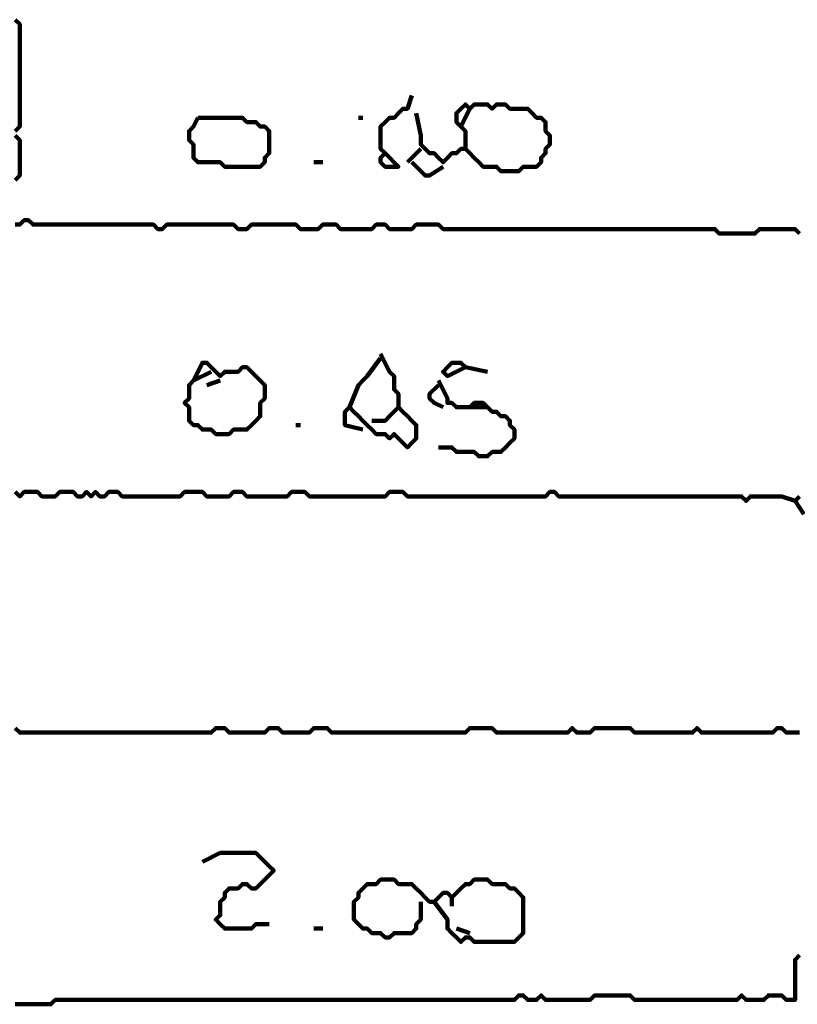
# Model space of a CAD drawing. Header units: metres. Extents: x 1959 to 4131, y 3282 to 4313.
# Tile 86 of 256: x 2374.85 to 2376.46, y 4286.11 to 4288.15. Entities that reach past the tile are written whole.
import ezdxf

# ---------------------------------------------------------------- set-up
doc = ezdxf.new("R2010")
doc.units = ezdxf.units.M
doc.layers.add('P', color=250, linetype='Continuous', lineweight=100)

msp = doc.modelspace()

# ---------------------------------------------------------------- linework, layer by layer
at = {"layer": 'P', "color": 0, "linetype": 'Continuous'}
for points in [[(2374.8416, 4288.1502), (2374.8508, 4288.1409), (2374.8508, 4288.1317), (2374.8508, 4288.1225), (2374.8508, 4288.1133), (2374.8508, 4288.104), (2374.8508, 4288.0948), (2374.8508, 4288.0856), (2374.8508, 4288.0763), (2374.8508, 4288.0671), (2374.8508, 4288.0579), (2374.8508, 4288.0486), (2374.8508, 4288.0394), (2374.8508, 4288.0302), (2374.8508, 4288.0209), (2374.8508, 4288.0117), (2374.8508, 4288.0025), (2374.8508, 4287.9933), (2374.8508, 4287.984), (2374.8508, 4287.9748), (2374.8508, 4287.9656), (2374.8508, 4287.9563), (2374.8508, 4287.9471), (2374.8508, 4287.9379), (2374.8508, 4287.9286), (2374.8416, 4287.9194)], [(2375.6631, 4287.9933), (2375.6539, 4287.9656), (2375.6446, 4287.9656), (2375.6354, 4287.9563), (2375.6262, 4287.9471), (2375.6169, 4287.9471), (2375.6077, 4287.9379), (2375.5985, 4287.9286), (2375.5985, 4287.9194), (2375.5985, 4287.9102), (2375.5985, 4287.9009), (2375.5985, 4287.8917), (2375.5985, 4287.8825), (2375.6077, 4287.8733), (2375.5985, 4287.864), (2375.5985, 4287.8548), (2375.6077, 4287.8456), (2375.6169, 4287.8456), (2375.6262, 4287.8456), (2375.6354, 4287.8456), (2375.6077, 4287.8733)], [(2375.7739, 4287.8825), (2375.7739, 4287.9194), (2375.7646, 4287.9286), (2375.7554, 4287.9379), (2375.7554, 4287.9471), (2375.7554, 4287.9563), (2375.7646, 4287.9656), (2375.7739, 4287.9748), (2375.7831, 4287.9656), (2375.7923, 4287.9748), (2375.8016, 4287.9748), (2375.8108, 4287.9748), (2375.82, 4287.9748), (2375.8292, 4287.9656), (2375.8385, 4287.9748), (2375.8477, 4287.9748), (2375.8569, 4287.9748), (2375.8662, 4287.9656), (2375.8754, 4287.9656), (2375.8846, 4287.9656), (2375.8939, 4287.9656), (2375.9031, 4287.9656), (2375.9123, 4287.9563), (2375.9216, 4287.9471), (2375.9308, 4287.9471), (2375.94, 4287.9379), (2375.94, 4287.9286), (2375.94, 4287.9194), (2375.9492, 4287.9102), (2375.9492, 4287.9009), (2375.9492, 4287.8917), (2375.94, 4287.8825), (2375.94, 4287.8733), (2375.9308, 4287.864), (2375.9308, 4287.8548), (2375.9216, 4287.8456), (2375.9123, 4287.8456), (2375.9031, 4287.8456), (2375.8939, 4287.8456), (2375.8846, 4287.8363), (2375.8754, 4287.8363), (2375.8662, 4287.8363), (2375.8569, 4287.8363), (2375.8477, 4287.8363), (2375.8385, 4287.8456), (2375.8292, 4287.8456), (2375.82, 4287.8456), (2375.8108, 4287.8456), (2375.8016, 4287.8548), (2375.7923, 4287.864), (2375.7831, 4287.8733), (2375.7739, 4287.8825), (2375.7646, 4287.8825), (2375.7554, 4287.8733), (2375.7462, 4287.8733), (2375.7369, 4287.864), (2375.7277, 4287.8548), (2375.7185, 4287.864), (2375.7092, 4287.8733), (2375.7, 4287.8733), (2375.6908, 4287.8825), (2375.6816, 4287.8917), (2375.6816, 4287.9009), (2375.6816, 4287.9102), (2375.6723, 4287.9563)], [(2375.7831, 4287.9656), (2375.7646, 4287.9286)], [(2375.22, 4287.9471), (2375.2292, 4287.9471), (2375.2385, 4287.9471), (2375.2477, 4287.9471), (2375.2569, 4287.9471), (2375.2662, 4287.9471), (2375.2754, 4287.9471), (2375.2846, 4287.9471), (2375.2939, 4287.9471), (2375.3031, 4287.9471), (2375.3123, 4287.9471), (2375.3216, 4287.9379), (2375.3308, 4287.9379), (2375.34, 4287.9379), (2375.3492, 4287.9286), (2375.3585, 4287.9286), (2375.3677, 4287.9194), (2375.3677, 4287.9102), (2375.3677, 4287.9009), (2375.3677, 4287.8917), (2375.3677, 4287.8825), (2375.3677, 4287.8733), (2375.3585, 4287.864), (2375.3585, 4287.8548), (2375.3492, 4287.8456), (2375.34, 4287.8456), (2375.3308, 4287.8456), (2375.3216, 4287.8456), (2375.3123, 4287.8456), (2375.3031, 4287.8456), (2375.2939, 4287.8456), (2375.2846, 4287.8456), (2375.2754, 4287.8456), (2375.2662, 4287.8548), (2375.2569, 4287.8548), (2375.2477, 4287.8548), (2375.2385, 4287.8548), (2375.2292, 4287.8548), (2375.22, 4287.8548), (2375.2108, 4287.864), (2375.2108, 4287.8733), (2375.2108, 4287.8825), (2375.2108, 4287.8917), (2375.2016, 4287.9009), (2375.2016, 4287.9102), (2375.2016, 4287.9194), (2375.2108, 4287.9286), (2375.22, 4287.9471)], [(2375.5523, 4287.9471), (2375.5616, 4287.9471)], [(2374.8416, 4287.9102), (2374.8508, 4287.9009), (2374.8508, 4287.8917), (2374.8508, 4287.8825), (2374.8508, 4287.8733), (2374.8508, 4287.864), (2374.8508, 4287.8548), (2374.8508, 4287.8456), (2374.8508, 4287.8363), (2374.8508, 4287.8271), (2374.8416, 4287.8179)], [(2375.6816, 4287.8825), (2375.6539, 4287.8548)], [(2375.46, 4287.8548), (2375.4785, 4287.8548)], [(2375.6631, 4287.8548), (2375.6816, 4287.8363), (2375.6908, 4287.8271), (2375.7, 4287.8271), (2375.7277, 4287.8456)], [(2374.8416, 4287.7256), (2374.8508, 4287.7256), (2374.86, 4287.7348), (2374.8692, 4287.7348), (2374.8785, 4287.7256), (2374.8877, 4287.7256), (2374.8969, 4287.7256), (2374.9062, 4287.7256), (2374.9154, 4287.7256), (2374.9246, 4287.7256), (2374.9339, 4287.7256), (2374.9431, 4287.7256), (2374.9523, 4287.7256), (2374.9616, 4287.7256), (2374.9708, 4287.7256), (2374.98, 4287.7256), (2374.9892, 4287.7256), (2374.9985, 4287.7256), (2375.0077, 4287.7256), (2375.0169, 4287.7256), (2375.0262, 4287.7256), (2375.0354, 4287.7256), (2375.0446, 4287.7256), (2375.0539, 4287.7256), (2375.0631, 4287.7256), (2375.0723, 4287.7256), (2375.0816, 4287.7256), (2375.0908, 4287.7256), (2375.1, 4287.7256), (2375.1092, 4287.7256), (2375.1185, 4287.7256), (2375.1277, 4287.7256), (2375.1369, 4287.7163), (2375.1462, 4287.7163), (2375.1554, 4287.7256), (2375.1646, 4287.7256), (2375.1739, 4287.7256), (2375.1831, 4287.7256), (2375.1923, 4287.7256), (2375.2016, 4287.7256), (2375.2108, 4287.7256), (2375.22, 4287.7256), (2375.2292, 4287.7256), (2375.2385, 4287.7256), (2375.2477, 4287.7256), (2375.2569, 4287.7256), (2375.2662, 4287.7256), (2375.2754, 4287.7256), (2375.2846, 4287.7256), (2375.2939, 4287.7256), (2375.3031, 4287.7163), (2375.3123, 4287.7163), (2375.3216, 4287.7163), (2375.3308, 4287.7256), (2375.34, 4287.7256), (2375.3492, 4287.7256), (2375.3585, 4287.7256), (2375.3677, 4287.7256), (2375.3769, 4287.7256), (2375.3862, 4287.7256), (2375.3954, 4287.7256), (2375.4046, 4287.7256), (2375.4139, 4287.7256), (2375.4231, 4287.7256), (2375.4323, 4287.7163), (2375.4416, 4287.7163), (2375.4508, 4287.7163), (2375.46, 4287.7163), (2375.4692, 4287.7163), (2375.4785, 4287.7256), (2375.4877, 4287.7256), (2375.4969, 4287.7256), (2375.5062, 4287.7256), (2375.5154, 4287.7163), (2375.5246, 4287.7163), (2375.5339, 4287.7163), (2375.5431, 4287.7163), (2375.5523, 4287.7163), (2375.5616, 4287.7163), (2375.5708, 4287.7163), (2375.58, 4287.7163), (2375.5892, 4287.7256), (2375.5985, 4287.7256), (2375.6077, 4287.7256), (2375.6169, 4287.7163), (2375.6262, 4287.7163), (2375.6354, 4287.7163), (2375.6446, 4287.7163), (2375.6539, 4287.7163), (2375.6631, 4287.7163), (2375.6723, 4287.7256), (2375.6816, 4287.7256), (2375.6908, 4287.7256), (2375.7, 4287.7256), (2375.7092, 4287.7256), (2375.7185, 4287.7256), (2375.7277, 4287.7163), (2375.7369, 4287.7163), (2375.7462, 4287.7163), (2375.7554, 4287.7163), (2375.7646, 4287.7163), (2375.7739, 4287.7163), (2375.7831, 4287.7163), (2375.7923, 4287.7163), (2375.8016, 4287.7163), (2375.8108, 4287.7163), (2375.82, 4287.7163), (2375.8292, 4287.7163), (2375.8385, 4287.7163), (2375.8477, 4287.7163), (2375.8569, 4287.7163), (2375.8662, 4287.7163), (2375.8754, 4287.7163), (2375.8846, 4287.7163), (2375.8939, 4287.7163), (2375.9031, 4287.7163), (2375.9123, 4287.7163), (2375.9216, 4287.7163), (2375.9308, 4287.7163), (2375.94, 4287.7163), (2375.9492, 4287.7163), (2375.9585, 4287.7163), (2375.9677, 4287.7163), (2375.9769, 4287.7163), (2375.9862, 4287.7163), (2375.9954, 4287.7163), (2376.0046, 4287.7163), (2376.0139, 4287.7163), (2376.0231, 4287.7163), (2376.0323, 4287.7163), (2376.0416, 4287.7163), (2376.0508, 4287.7163), (2376.06, 4287.7163), (2376.0692, 4287.7163), (2376.0785, 4287.7163), (2376.0877, 4287.7163), (2376.0969, 4287.7163), (2376.1062, 4287.7163), (2376.1154, 4287.7163), (2376.1246, 4287.7163), (2376.1339, 4287.7163), (2376.1431, 4287.7163), (2376.1523, 4287.7163), (2376.1616, 4287.7163), (2376.1708, 4287.7163), (2376.18, 4287.7163), (2376.1892, 4287.7163), (2376.1985, 4287.7163), (2376.2077, 4287.7163), (2376.2169, 4287.7163), (2376.2262, 4287.7163), (2376.2354, 4287.7163), (2376.2446, 4287.7163), (2376.2539, 4287.7163), (2376.2631, 4287.7163), (2376.2723, 4287.7163), (2376.2816, 4287.7163), (2376.2908, 4287.7163), (2376.3, 4287.7071), (2376.3092, 4287.7071), (2376.3185, 4287.7071), (2376.3277, 4287.7071), (2376.3369, 4287.7071), (2376.3462, 4287.7071), (2376.3554, 4287.7071), (2376.3646, 4287.7071), (2376.3739, 4287.7071), (2376.3831, 4287.7163), (2376.3923, 4287.7163), (2376.4016, 4287.7163), (2376.4108, 4287.7163), (2376.42, 4287.7163), (2376.4292, 4287.7163), (2376.4385, 4287.7163), (2376.4477, 4287.7163), (2376.4569, 4287.7163), (2376.4662, 4287.7071)], [(2375.5985, 4287.4579), (2375.6169, 4287.4209), (2375.6262, 4287.4117), (2375.6262, 4287.4025), (2375.6262, 4287.3933), (2375.6262, 4287.384), (2375.6354, 4287.3748), (2375.6354, 4287.3656), (2375.6354, 4287.3563), (2375.6354, 4287.3471), (2375.6446, 4287.3379), (2375.6539, 4287.3286), (2375.6631, 4287.3194), (2375.6723, 4287.3102), (2375.6723, 4287.3009), (2375.6723, 4287.2917), (2375.6723, 4287.2825), (2375.6631, 4287.2733), (2375.6539, 4287.264), (2375.6446, 4287.2733), (2375.6354, 4287.2825), (2375.6262, 4287.2917), (2375.6169, 4287.2825), (2375.6077, 4287.2917), (2375.5985, 4287.2917), (2375.5892, 4287.2917), (2375.58, 4287.3009), (2375.5708, 4287.3102), (2375.5616, 4287.3194), (2375.5523, 4287.3286), (2375.5431, 4287.3379), (2375.5339, 4287.3471), (2375.5246, 4287.3379), (2375.5246, 4287.3286), (2375.5246, 4287.3194), (2375.5246, 4287.3102), (2375.5616, 4287.3009)], [(2375.5985, 4287.4486), (2375.5708, 4287.4117), (2375.5616, 4287.4025), (2375.5523, 4287.3933), (2375.5339, 4287.3471)], [(2375.2108, 4287.4025), (2375.2292, 4287.4394), (2375.2385, 4287.4394), (2375.2477, 4287.4302), (2375.2569, 4287.4209), (2375.2662, 4287.4117), (2375.2754, 4287.4209), (2375.2846, 4287.4209), (2375.2939, 4287.4209), (2375.3031, 4287.4209), (2375.3123, 4287.4302), (2375.3216, 4287.4302), (2375.3308, 4287.4209), (2375.34, 4287.4117), (2375.3492, 4287.4025), (2375.3585, 4287.3933), (2375.3585, 4287.384), (2375.3585, 4287.3748), (2375.3585, 4287.3656), (2375.3492, 4287.3563), (2375.3492, 4287.3471), (2375.3492, 4287.3379), (2375.3492, 4287.3286), (2375.34, 4287.3194), (2375.3308, 4287.3102), (2375.3216, 4287.3009), (2375.3123, 4287.3009), (2375.3031, 4287.3009), (2375.2939, 4287.3009), (2375.2846, 4287.2917), (2375.2754, 4287.2917), (2375.2662, 4287.2917), (2375.2569, 4287.2917), (2375.2477, 4287.3009), (2375.2385, 4287.3009), (2375.2292, 4287.3009), (2375.22, 4287.3102), (2375.2108, 4287.3102), (2375.2016, 4287.3194), (2375.2016, 4287.3286), (2375.2016, 4287.3379), (2375.2016, 4287.3471), (2375.1923, 4287.3563), (2375.2016, 4287.3656), (2375.2016, 4287.3748), (2375.2016, 4287.384), (2375.2016, 4287.3933), (2375.2108, 4287.4025), (2375.2477, 4287.4209)], [(2375.7739, 4287.4302), (2375.7369, 4287.4117), (2375.7277, 4287.4209), (2375.7369, 4287.4302), (2375.7462, 4287.4394), (2375.7554, 4287.4394), (2375.7646, 4287.4394), (2375.7739, 4287.4302), (2375.82, 4287.4209)], [(2375.2662, 4287.4025), (2375.2385, 4287.3933)], [(2375.7185, 4287.3933), (2375.7, 4287.3748), (2375.7, 4287.3656), (2375.7092, 4287.3563), (2375.7277, 4287.3471)], [(2375.7185, 4287.4025), (2375.7369, 4287.3656), (2375.7369, 4287.3563), (2375.7462, 4287.3563), (2375.7554, 4287.3471), (2375.7646, 4287.3471), (2375.7739, 4287.3471), (2375.7831, 4287.3471), (2375.7923, 4287.3563), (2375.8016, 4287.3563), (2375.8108, 4287.3563), (2375.82, 4287.3471), (2375.8292, 4287.3379), (2375.8385, 4287.3379), (2375.8477, 4287.3286), (2375.8569, 4287.3286), (2375.8662, 4287.3194), (2375.8662, 4287.3102), (2375.8754, 4287.3009), (2375.8754, 4287.2917), (2375.8754, 4287.2825), (2375.8662, 4287.2733), (2375.8569, 4287.264), (2375.8477, 4287.2548), (2375.8385, 4287.2548), (2375.8292, 4287.2548), (2375.82, 4287.2456), (2375.8108, 4287.2456), (2375.8016, 4287.2456), (2375.7923, 4287.2548), (2375.7831, 4287.2548), (2375.7739, 4287.2548), (2375.7646, 4287.2548), (2375.7554, 4287.2548), (2375.7462, 4287.264), (2375.7369, 4287.264), (2375.7185, 4287.264)], [(2375.6354, 4287.3471), (2375.6169, 4287.3286), (2375.6077, 4287.3194), (2375.5985, 4287.3194), (2375.58, 4287.3194)], [(2375.7831, 4287.3471), (2375.82, 4287.3471)], [(2375.4231, 4287.3102), (2375.4323, 4287.3102)], [(2374.8416, 4287.1717), (2374.8508, 4287.1625), (2374.86, 4287.1717), (2374.8692, 4287.1717), (2374.8785, 4287.1717), (2374.8877, 4287.1717), (2374.8969, 4287.1625), (2374.9062, 4287.1625), (2374.9154, 4287.1625), (2374.9246, 4287.1625), (2374.9339, 4287.1717), (2374.9431, 4287.1717), (2374.9523, 4287.1717), (2374.9616, 4287.1717), (2374.9708, 4287.1625), (2374.98, 4287.1625), (2374.9892, 4287.1717), (2374.9985, 4287.1625), (2375.0077, 4287.1717), (2375.0169, 4287.1625), (2375.0262, 4287.1625), (2375.0354, 4287.1717), (2375.0446, 4287.1717), (2375.0539, 4287.1717), (2375.0631, 4287.1625), (2375.0723, 4287.1625), (2375.0816, 4287.1625), (2375.0908, 4287.1625), (2375.1, 4287.1625), (2375.1092, 4287.1625), (2375.1185, 4287.1625), (2375.1277, 4287.1625), (2375.1369, 4287.1625), (2375.1462, 4287.1625), (2375.1554, 4287.1625), (2375.1646, 4287.1625), (2375.1739, 4287.1625), (2375.1831, 4287.1625), (2375.1923, 4287.1717), (2375.2016, 4287.1717), (2375.2108, 4287.1717), (2375.22, 4287.1717), (2375.2292, 4287.1717), (2375.2385, 4287.1625), (2375.2477, 4287.1625), (2375.2569, 4287.1625), (2375.2662, 4287.1625), (2375.2754, 4287.1625), (2375.2846, 4287.1625), (2375.2939, 4287.1717), (2375.3031, 4287.1717), (2375.3123, 4287.1717), (2375.3216, 4287.1625), (2375.3308, 4287.1625), (2375.34, 4287.1625), (2375.3492, 4287.1625), (2375.3585, 4287.1625), (2375.3677, 4287.1625), (2375.3769, 4287.1625), (2375.3862, 4287.1625), (2375.3954, 4287.1625), (2375.4046, 4287.1625), (2375.4139, 4287.1717), (2375.4231, 4287.1717), (2375.4323, 4287.1717), (2375.4416, 4287.1717), (2375.4508, 4287.1625), (2375.46, 4287.1625), (2375.4692, 4287.1625), (2375.4785, 4287.1625), (2375.4877, 4287.1625), (2375.4969, 4287.1625), (2375.5062, 4287.1625), (2375.5154, 4287.1625), (2375.5246, 4287.1625), (2375.5339, 4287.1625), (2375.5431, 4287.1625), (2375.5523, 4287.1625), (2375.5616, 4287.1625), (2375.5708, 4287.1625), (2375.58, 4287.1625), (2375.5892, 4287.1625), (2375.5985, 4287.1625), (2375.6077, 4287.1625), (2375.6169, 4287.1717), (2375.6262, 4287.1717), (2375.6354, 4287.1717), (2375.6446, 4287.1717), (2375.6539, 4287.1625), (2375.6631, 4287.1625), (2375.6723, 4287.1625), (2375.6816, 4287.1625), (2375.6908, 4287.1625), (2375.7, 4287.1625), (2375.7092, 4287.1625), (2375.7185, 4287.1625), (2375.7277, 4287.1625), (2375.7369, 4287.1625), (2375.7462, 4287.1625), (2375.7554, 4287.1625), (2375.7646, 4287.1625), (2375.7739, 4287.1625), (2375.7831, 4287.1625), (2375.7923, 4287.1625), (2375.8016, 4287.1625), (2375.8108, 4287.1625), (2375.82, 4287.1625), (2375.8292, 4287.1625), (2375.8385, 4287.1625), (2375.8477, 4287.1625), (2375.8569, 4287.1625), (2375.8662, 4287.1625), (2375.8754, 4287.1625), (2375.8846, 4287.1625), (2375.8939, 4287.1625), (2375.9031, 4287.1625), (2375.9123, 4287.1625), (2375.9216, 4287.1625), (2375.9308, 4287.1625), (2375.94, 4287.1625), (2375.9492, 4287.1717), (2375.9585, 4287.1717), (2375.9677, 4287.1625), (2375.9769, 4287.1625), (2375.9862, 4287.1625), (2375.9954, 4287.1625), (2376.0046, 4287.1625), (2376.0139, 4287.1625), (2376.0231, 4287.1625), (2376.0323, 4287.1625), (2376.0416, 4287.1625), (2376.0508, 4287.1625), (2376.06, 4287.1625), (2376.0692, 4287.1625), (2376.0785, 4287.1625), (2376.0877, 4287.1625), (2376.0969, 4287.1625), (2376.1062, 4287.1625), (2376.1154, 4287.1625), (2376.1246, 4287.1625), (2376.1339, 4287.1625), (2376.1431, 4287.1625), (2376.1523, 4287.1625), (2376.1616, 4287.1625), (2376.1708, 4287.1625), (2376.18, 4287.1625), (2376.1892, 4287.1625), (2376.1985, 4287.1625), (2376.2077, 4287.1625), (2376.2169, 4287.1625), (2376.2262, 4287.1625), (2376.2354, 4287.1625), (2376.2446, 4287.1625), (2376.2539, 4287.1625), (2376.2631, 4287.1625), (2376.2723, 4287.1625), (2376.2816, 4287.1625), (2376.2908, 4287.1625), (2376.3, 4287.1625), (2376.3092, 4287.1625), (2376.3185, 4287.1625), (2376.3277, 4287.1625), (2376.3369, 4287.1625), (2376.3462, 4287.1625), (2376.3554, 4287.1533), (2376.3646, 4287.1625), (2376.3739, 4287.1625), (2376.3831, 4287.1625), (2376.3923, 4287.1625), (2376.4016, 4287.1625), (2376.4108, 4287.1625), (2376.42, 4287.1625), (2376.4292, 4287.1625), (2376.4569, 4287.1533)], [(2376.4662, 4287.1625), (2376.4569, 4287.1533), (2376.4754, 4287.1256)], [(2374.8416, 4286.6825), (2374.8508, 4286.6733), (2374.86, 4286.6733), (2374.8692, 4286.6733), (2374.8785, 4286.6733), (2374.8877, 4286.6733), (2374.8969, 4286.6733), (2374.9062, 4286.6733), (2374.9154, 4286.6733), (2374.9246, 4286.6733), (2374.9339, 4286.6733), (2374.9431, 4286.6733), (2374.9523, 4286.6733), (2374.9616, 4286.6733), (2374.9708, 4286.6733), (2374.98, 4286.6733), (2374.9892, 4286.6733), (2374.9985, 4286.6733), (2375.0077, 4286.6733), (2375.0169, 4286.6733), (2375.0262, 4286.6733), (2375.0354, 4286.6733), (2375.0446, 4286.6733), (2375.0539, 4286.6733), (2375.0631, 4286.6733), (2375.0723, 4286.6733), (2375.0816, 4286.6733), (2375.0908, 4286.6733), (2375.1, 4286.6733), (2375.1092, 4286.6733), (2375.1185, 4286.6733), (2375.1277, 4286.6733), (2375.1369, 4286.6733), (2375.1462, 4286.6733), (2375.1554, 4286.6733), (2375.1646, 4286.6733), (2375.1739, 4286.6733), (2375.1831, 4286.6733), (2375.1923, 4286.6733), (2375.2016, 4286.6733), (2375.2108, 4286.6733), (2375.22, 4286.6733), (2375.2292, 4286.6733), (2375.2385, 4286.6733), (2375.2477, 4286.6733), (2375.2569, 4286.6825), (2375.2662, 4286.6825), (2375.2754, 4286.6825), (2375.2846, 4286.6733), (2375.2939, 4286.6733), (2375.3031, 4286.6733), (2375.3123, 4286.6733), (2375.3216, 4286.6733), (2375.3308, 4286.6733), (2375.34, 4286.6733), (2375.3492, 4286.6733), (2375.3585, 4286.6733), (2375.3677, 4286.6825), (2375.3769, 4286.6825), (2375.3862, 4286.6825), (2375.3954, 4286.6733), (2375.4046, 4286.6733), (2375.4139, 4286.6733), (2375.4231, 4286.6733), (2375.4323, 4286.6733), (2375.4416, 4286.6733), (2375.4508, 4286.6733), (2375.46, 4286.6825), (2375.4692, 4286.6825), (2375.4785, 4286.6825), (2375.4877, 4286.6825), (2375.4969, 4286.6733), (2375.5062, 4286.6733), (2375.5154, 4286.6733), (2375.5246, 4286.6733), (2375.5339, 4286.6733), (2375.5431, 4286.6733), (2375.5523, 4286.6733), (2375.5616, 4286.6733), (2375.5708, 4286.6733), (2375.58, 4286.6733), (2375.5892, 4286.6733), (2375.5985, 4286.6733), (2375.6077, 4286.6733), (2375.6169, 4286.6733), (2375.6262, 4286.6733), (2375.6354, 4286.6733), (2375.6446, 4286.6733), (2375.6539, 4286.6733), (2375.6631, 4286.6733), (2375.6723, 4286.6733), (2375.6816, 4286.6733), (2375.6908, 4286.6733), (2375.7, 4286.6733), (2375.7092, 4286.6733), (2375.7185, 4286.6733), (2375.7277, 4286.6733), (2375.7369, 4286.6733), (2375.7462, 4286.6733), (2375.7554, 4286.6733), (2375.7646, 4286.6733), (2375.7739, 4286.6733), (2375.7831, 4286.6825), (2375.7923, 4286.6825), (2375.8016, 4286.6825), (2375.8108, 4286.6825), (2375.82, 4286.6825), (2375.8292, 4286.6825), (2375.8385, 4286.6733), (2375.8477, 4286.6733), (2375.8569, 4286.6733), (2375.8662, 4286.6733), (2375.8754, 4286.6733), (2375.8846, 4286.6733), (2375.8939, 4286.6733), (2375.9031, 4286.6733), (2375.9123, 4286.6733), (2375.9216, 4286.6733), (2375.9308, 4286.6733), (2375.94, 4286.6733), (2375.9492, 4286.6733), (2375.9585, 4286.6733), (2375.9677, 4286.6733), (2375.9769, 4286.6733), (2375.9862, 4286.6733), (2375.9954, 4286.6825), (2376.0046, 4286.6733), (2376.0139, 4286.6733), (2376.0231, 4286.6733), (2376.0323, 4286.6733), (2376.0416, 4286.6825), (2376.0508, 4286.6825), (2376.06, 4286.6825), (2376.0692, 4286.6825), (2376.0785, 4286.6825), (2376.0877, 4286.6825), (2376.0969, 4286.6825), (2376.1062, 4286.6825), (2376.1154, 4286.6825), (2376.1246, 4286.6733), (2376.1339, 4286.6733), (2376.1431, 4286.6733), (2376.1523, 4286.6733), (2376.1616, 4286.6733), (2376.1708, 4286.6733), (2376.18, 4286.6733), (2376.1892, 4286.6733), (2376.1985, 4286.6733), (2376.2077, 4286.6733), (2376.2169, 4286.6733), (2376.2262, 4286.6733), (2376.2354, 4286.6733), (2376.2446, 4286.6733), (2376.2539, 4286.6825), (2376.2631, 4286.6733), (2376.2723, 4286.6733), (2376.2816, 4286.6733), (2376.2908, 4286.6733), (2376.3, 4286.6733), (2376.3092, 4286.6733), (2376.3185, 4286.6733), (2376.3277, 4286.6733), (2376.3369, 4286.6733), (2376.3462, 4286.6733), (2376.3554, 4286.6733), (2376.3646, 4286.6733), (2376.3739, 4286.6733), (2376.3831, 4286.6733), (2376.3923, 4286.6733), (2376.4016, 4286.6733), (2376.4108, 4286.6733), (2376.42, 4286.6825), (2376.4292, 4286.6825), (2376.4385, 4286.6733), (2376.4477, 4286.6733), (2376.4569, 4286.6733), (2376.4662, 4286.6733)], [(2375.2292, 4286.4056), (2375.2662, 4286.424), (2375.2754, 4286.424), (2375.2846, 4286.424), (2375.2939, 4286.424), (2375.3031, 4286.424), (2375.3123, 4286.424), (2375.3216, 4286.424), (2375.3308, 4286.424), (2375.34, 4286.424), (2375.3492, 4286.4148), (2375.3585, 4286.4056), (2375.3677, 4286.3963), (2375.3769, 4286.3871), (2375.3677, 4286.3779), (2375.3585, 4286.3686), (2375.3492, 4286.3594), (2375.34, 4286.3502), (2375.3308, 4286.3502), (2375.3216, 4286.3594), (2375.3123, 4286.3594), (2375.3031, 4286.3502), (2375.2939, 4286.3502), (2375.2846, 4286.3502), (2375.2754, 4286.3409), (2375.2754, 4286.3317), (2375.2662, 4286.3225), (2375.2662, 4286.3133), (2375.2662, 4286.304), (2375.2662, 4286.2948), (2375.2569, 4286.2856), (2375.2662, 4286.2763), (2375.2754, 4286.2671), (2375.2846, 4286.2671), (2375.2939, 4286.2671), (2375.3031, 4286.2671), (2375.3123, 4286.2671), (2375.3216, 4286.2671), (2375.3308, 4286.2671), (2375.34, 4286.2763), (2375.3677, 4286.2763)], [(2375.6816, 4286.3225), (2375.6816, 4286.2856), (2375.6723, 4286.2763), (2375.6723, 4286.2671), (2375.6631, 4286.2579), (2375.6539, 4286.2579), (2375.6446, 4286.2579), (2375.6354, 4286.2579), (2375.6262, 4286.2579), (2375.6169, 4286.2486), (2375.6077, 4286.2486), (2375.5985, 4286.2579), (2375.5892, 4286.2579), (2375.58, 4286.2579), (2375.5708, 4286.2671), (2375.5616, 4286.2671), (2375.5523, 4286.2763), (2375.5431, 4286.2856), (2375.5431, 4286.2948), (2375.5431, 4286.304), (2375.5431, 4286.3133), (2375.5431, 4286.3225), (2375.5523, 4286.3317), (2375.5523, 4286.3409), (2375.5616, 4286.3502), (2375.5708, 4286.3594), (2375.58, 4286.3594), (2375.5892, 4286.3594), (2375.5985, 4286.3686), (2375.6077, 4286.3686), (2375.6169, 4286.3686), (2375.6262, 4286.3686), (2375.6354, 4286.3594), (2375.6446, 4286.3594), (2375.6539, 4286.3594), (2375.6631, 4286.3594), (2375.6723, 4286.3502), (2375.6816, 4286.3409), (2375.6908, 4286.3317), (2375.7, 4286.3225), (2375.7092, 4286.3225), (2375.7185, 4286.3317), (2375.7277, 4286.3409), (2375.7369, 4286.3409), (2375.7462, 4286.3317), (2375.7554, 4286.3409), (2375.7646, 4286.3502), (2375.7739, 4286.3594), (2375.7831, 4286.3594), (2375.7923, 4286.3686), (2375.8016, 4286.3686), (2375.8108, 4286.3686), (2375.82, 4286.3686), (2375.8292, 4286.3594), (2375.8385, 4286.3594), (2375.8477, 4286.3594), (2375.8569, 4286.3594), (2375.8662, 4286.3502), (2375.8754, 4286.3502), (2375.8846, 4286.3409), (2375.8939, 4286.3317), (2375.8939, 4286.3225), (2375.8939, 4286.3133), (2375.8939, 4286.304), (2375.8939, 4286.2948), (2375.8939, 4286.2856), (2375.8939, 4286.2763), (2375.8939, 4286.2671), (2375.8939, 4286.2579), (2375.8846, 4286.2486), (2375.8754, 4286.2394), (2375.8662, 4286.2394), (2375.8569, 4286.2394), (2375.8477, 4286.2394), (2375.8385, 4286.2394), (2375.8292, 4286.2394), (2375.82, 4286.2394), (2375.8108, 4286.2394), (2375.8016, 4286.2394), (2375.7923, 4286.2394), (2375.7831, 4286.2486), (2375.7739, 4286.2486), (2375.7646, 4286.2394), (2375.7554, 4286.2486), (2375.7462, 4286.2579), (2375.7369, 4286.2671), (2375.7369, 4286.2763), (2375.7369, 4286.2856), (2375.7092, 4286.3225)], [(2375.7462, 4286.3317), (2375.7462, 4286.3133)], [(2375.46, 4286.2671), (2375.4785, 4286.2671)], [(2375.7554, 4286.2671), (2375.7831, 4286.2579)], [(2374.8416, 4286.1102), (2374.8508, 4286.1102), (2374.86, 4286.1102), (2374.8692, 4286.1102), (2374.8785, 4286.1102), (2374.8877, 4286.1102), (2374.8969, 4286.1102), (2374.9062, 4286.1102), (2374.9154, 4286.1102), (2374.9246, 4286.1194), (2374.9339, 4286.1194), (2374.9431, 4286.1194), (2374.9523, 4286.1194), (2374.9616, 4286.1194), (2374.9708, 4286.1194), (2374.98, 4286.1194), (2374.9892, 4286.1194), (2374.9985, 4286.1194), (2375.0077, 4286.1194), (2375.0169, 4286.1194), (2375.0262, 4286.1194), (2375.0354, 4286.1194), (2375.0446, 4286.1194), (2375.0539, 4286.1194), (2375.0631, 4286.1194), (2375.0723, 4286.1194), (2375.0816, 4286.1194), (2375.0908, 4286.1194), (2375.1, 4286.1194), (2375.1092, 4286.1194), (2375.1185, 4286.1194), (2375.1277, 4286.1194), (2375.1369, 4286.1194), (2375.1462, 4286.1194), (2375.1554, 4286.1194), (2375.1646, 4286.1194), (2375.1739, 4286.1194), (2375.1831, 4286.1194), (2375.1923, 4286.1194), (2375.2016, 4286.1194), (2375.2108, 4286.1194), (2375.22, 4286.1194), (2375.2292, 4286.1194), (2375.2385, 4286.1194), (2375.2477, 4286.1194), (2375.2569, 4286.1194), (2375.2662, 4286.1194), (2375.2754, 4286.1194), (2375.2846, 4286.1194), (2375.2939, 4286.1194), (2375.3031, 4286.1194), (2375.3123, 4286.1194), (2375.3216, 4286.1194), (2375.3308, 4286.1194), (2375.34, 4286.1194), (2375.3492, 4286.1194), (2375.3585, 4286.1194), (2375.3677, 4286.1194), (2375.3769, 4286.1194), (2375.3862, 4286.1194), (2375.3954, 4286.1194), (2375.4046, 4286.1194), (2375.4139, 4286.1194), (2375.4231, 4286.1194), (2375.4323, 4286.1194), (2375.4416, 4286.1194), (2375.4508, 4286.1194), (2375.46, 4286.1194), (2375.4692, 4286.1194), (2375.4785, 4286.1194), (2375.4877, 4286.1194), (2375.4969, 4286.1194), (2375.5062, 4286.1194), (2375.5154, 4286.1194), (2375.5246, 4286.1194), (2375.5339, 4286.1194), (2375.5431, 4286.1194), (2375.5523, 4286.1194), (2375.5616, 4286.1194), (2375.5708, 4286.1194), (2375.58, 4286.1194), (2375.5892, 4286.1194), (2375.5985, 4286.1194), (2375.6077, 4286.1194), (2375.6169, 4286.1194), (2375.6262, 4286.1194), (2375.6354, 4286.1194), (2375.6446, 4286.1194), (2375.6539, 4286.1194), (2375.6631, 4286.1194), (2375.6723, 4286.1194), (2375.6816, 4286.1194), (2375.6908, 4286.1194), (2375.7, 4286.1194), (2375.7092, 4286.1194), (2375.7185, 4286.1194), (2375.7277, 4286.1194), (2375.7369, 4286.1194), (2375.7462, 4286.1194), (2375.7554, 4286.1194), (2375.7646, 4286.1194), (2375.7739, 4286.1194), (2375.7831, 4286.1194), (2375.7923, 4286.1194), (2375.8016, 4286.1194), (2375.8108, 4286.1194), (2375.82, 4286.1194), (2375.8292, 4286.1194), (2375.8385, 4286.1194), (2375.8477, 4286.1194), (2375.8569, 4286.1194), (2375.8662, 4286.1194), (2375.8754, 4286.1194), (2375.8846, 4286.1286), (2375.8939, 4286.1286), (2375.9031, 4286.1194), (2375.9123, 4286.1194), (2375.9216, 4286.1194), (2375.9308, 4286.1286), (2375.94, 4286.1194), (2375.9492, 4286.1194), (2375.9585, 4286.1194), (2375.9677, 4286.1194), (2375.9769, 4286.1194), (2375.9862, 4286.1194), (2375.9954, 4286.1194), (2376.0046, 4286.1194), (2376.0139, 4286.1194), (2376.0231, 4286.1194), (2376.0323, 4286.1194), (2376.0416, 4286.1286), (2376.0508, 4286.1286), (2376.06, 4286.1286), (2376.0692, 4286.1286), (2376.0785, 4286.1286), (2376.0877, 4286.1286), (2376.0969, 4286.1286), (2376.1062, 4286.1286), (2376.1154, 4286.1286), (2376.1246, 4286.1194), (2376.1339, 4286.1194), (2376.1431, 4286.1194), (2376.1523, 4286.1194), (2376.1616, 4286.1194), (2376.1708, 4286.1194), (2376.18, 4286.1194), (2376.1892, 4286.1194), (2376.1985, 4286.1194), (2376.2077, 4286.1194), (2376.2169, 4286.1194), (2376.2262, 4286.1194), (2376.2354, 4286.1194), (2376.2446, 4286.1194), (2376.2539, 4286.1194), (2376.2631, 4286.1194), (2376.2723, 4286.1194), (2376.2816, 4286.1194), (2376.2908, 4286.1194), (2376.3, 4286.1194), (2376.3092, 4286.1194), (2376.3185, 4286.1194), (2376.3277, 4286.1194), (2376.3369, 4286.1194), (2376.3462, 4286.1286), (2376.3554, 4286.1194), (2376.3646, 4286.1194), (2376.3739, 4286.1194), (2376.3831, 4286.1194), (2376.3923, 4286.1194), (2376.4016, 4286.1286), (2376.4108, 4286.1286), (2376.42, 4286.1286), (2376.4292, 4286.1286), (2376.4385, 4286.1194), (2376.4477, 4286.1194), (2376.4569, 4286.1194), (2376.4569, 4286.1286), (2376.4569, 4286.1379), (2376.4569, 4286.1471), (2376.4569, 4286.1563), (2376.4569, 4286.1656), (2376.4569, 4286.1748), (2376.4569, 4286.184), (2376.4569, 4286.1933), (2376.4569, 4286.2025), (2376.4662, 4286.2117)]]:
    msp.add_lwpolyline(points, dxfattribs=at)

doc.saveas('drawing.dxf')
